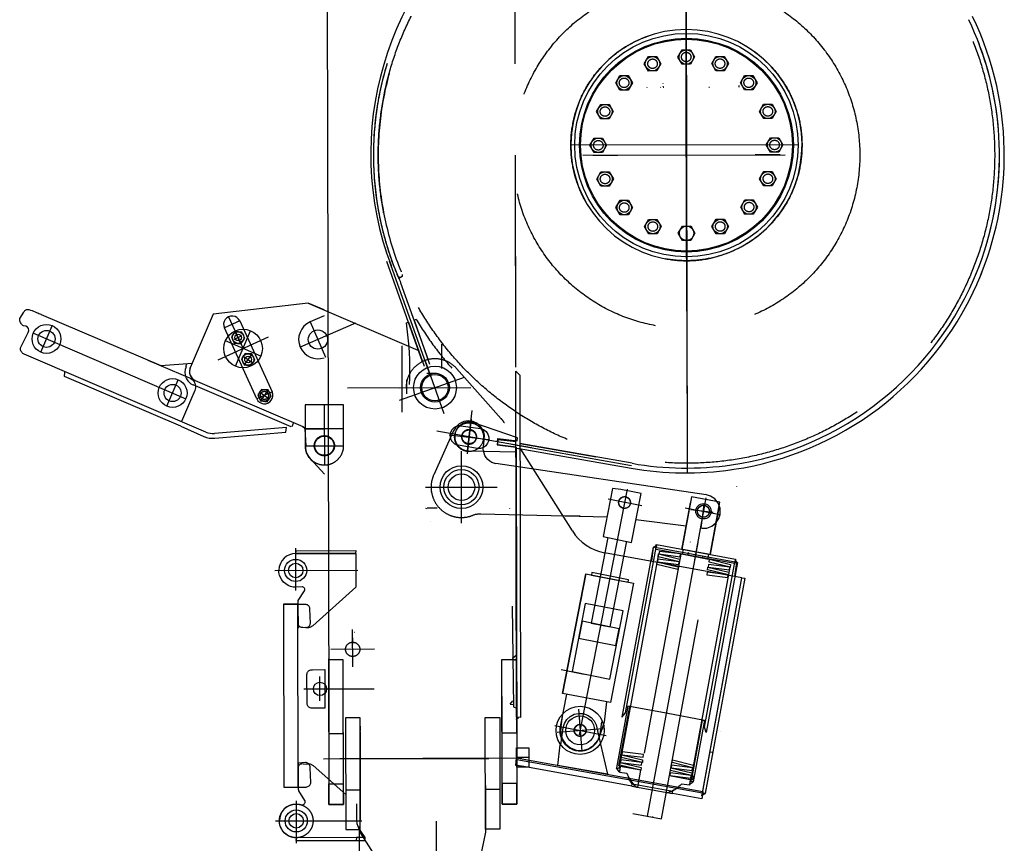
# Model space of a CAD drawing. Extents: x 14406 to 74504, y 8350 to 55392.
# Tile 5 of 25: x 28595 to 30640, y 45091 to 46801. Entities that reach past the tile are written whole.
import ezdxf

# ---------------------------------------------------------------- set-up
doc = ezdxf.new("R2010")
doc.units = 0
doc.header["$LTSCALE"] = 50
doc.linetypes.add('CENTER', pattern=[50.5, 30, -9, 2.5, -9])
doc.linetypes.add('HIDDEN', pattern=[12.6, 8.4, -4.2])
for name, color, linetype in [('11', 7, 'CONTINUOUS'), ('200', 7, 'CONTINUOUS'), ('5', 94, 'CONTINUOUS'), ('607', 7, 'CONTINUOUS'), ('611', 7, 'CONTINUOUS')]:
    doc.layers.add(name, color=color, linetype=linetype)

# ---------------------------------------------------------------- blocks, each defined once
blk = doc.blocks.new('*G105105')
at = {"layer": '11', "color": 7, "linetype": 'CONTINUOUS'}
for p, q in [((29232.2, 47775.5), (29237.1, 45351.1)), ((29931, 46668.8), (29930.9, 46667.9)), ((30089, 46660.7), (30089.4, 46664.2)), ((29194.2, 46212.6), (28997.1, 46189.2)), ((29227.4, 46198.4), (29194.2, 46212.6)), ((28595.4, 46180.4), (28604.1, 46193.7)), ((28640.2, 46189.1), (28888.4, 46082.7)), ((28997.1, 46189.2), (28949.6, 46078.2)), ((29227.5, 46186), (29198.7, 46173.5)), ((28608.1, 46164.9), (28603.3, 46165.4)), ((29052.2, 46175.5), (29119.5, 46028.1)), ((28596.8, 46119.9), (28613.3, 46151.7)), ((29087.6, 46013.5), (29020.4, 46160.9)), ((28981.7, 45944.8), (28604.8, 46106.4)), ((28888.4, 46082.7), (28953.6, 46087.6)), ((28940.8, 46079.8), (28941.7, 46087.3)), ((28953.6, 46087.6), (28948.8, 46076.4)), ((28688.1, 46059.8), (28689.3, 46069.4)), ((29627.2, 45352.9), (29625.7, 46070.9)), ((29625.7, 46070.9), (29633.7, 46062.9)), ((29633.7, 46062.9), (29635.1, 45351.9)), ((28929.9, 45956.9), (28688.1, 46059.8)), ((29158.8, 45955.5), (28955.7, 46042.6)), ((28960, 46051.9), (29183.1, 45956.3)), ((29227.8, 46001.4), (29187.8, 46001.3)), ((29187.8, 46001.3), (29188, 45916.3)), ((29163.3, 45962.7), (29160.2, 45955.6)), ((28929.9, 45956.9), (28977.8, 45935.6)), ((29149.4, 45954.2), (28999.9, 45941.9)), ((29000.8, 45931.9), (29148.2, 45944.5)), ((29148.2, 45944.5), (29149.4, 45954.2)), ((29187.3, 45949.1), (29187.2, 45948.4)), ((29189.9, 45916.1), (29187.9, 45951.3)), ((29187.9, 45951.3), (29227.9, 45951.3)), ((29866.8, 45879.8), (29634, 45920.9)), ((29626.2, 45910.7), (29627.3, 45265.1)), ((29636, 45909.5), (29626.2, 45910.7)), ((29632.8, 45910.9), (29865.1, 45869.9)), ((29743, 45739.3), (29636, 45909.5)), ((29228.1, 45857), (29198.4, 45889.5)), ((29584.1, 45879.8), (30020.4, 45814.8)), ((29826.5, 45827.6), (29806.8, 45727.6)), ((29843.3, 45825.6), (29826.5, 45827.6)), ((29868.8, 45820.4), (29843.3, 45825.6)), ((29865.6, 45715.7), (29885.5, 45817.1)), ((29885.5, 45817.1), (29868.8, 45820.4)), ((29990.1, 45810.2), (29970, 45701.1)), ((30049.1, 45799.3), (29990.1, 45810.2)), ((30029, 45690.4), (30049.1, 45799.3)), ((29759.3, 45770.2), (29723.1, 45771)), ((29978.9, 45749.3), (29874.7, 45762.1)), ((29806.8, 45727.6), (29865.6, 45715.7)), ((29168.4, 45692.3), (29169.1, 45698.2)), ((29168.4, 45692.3), (29169.1, 45698.2)), ((29168.4, 45692.3), (29169.1, 45698.2)), ((29169.1, 45698.2), (29293.4, 45698.6)), ((29169.1, 45698.2), (29293.4, 45698.6)), ((29169.1, 45698.2), (29293.4, 45698.6)), ((29293.4, 45698.6), (29292.7, 45692.7)), ((29293.4, 45698.6), (29292.7, 45692.7)), ((29293.4, 45698.6), (29292.7, 45692.7)), ((30094.9, 45641.8), (29809.6, 45694.2)), ((29911, 45706), (29907.4, 45676.3)), ((30084.1, 45674), (29911, 45706)), ((29911.9, 45705.9), (29917.4, 45709.6)), ((29916.8, 45705), (29911.9, 45705.9)), ((29917.4, 45709.6), (29916.8, 45705)), ((29917.6, 45710.9), (30081.5, 45680.7)), ((29292.7, 45692.7), (29168.4, 45692.3)), ((29292.7, 45692.7), (29168.4, 45692.3)), ((29292.7, 45692.7), (29168.4, 45692.3)), ((29169, 45692.3), (29293.4, 45692.6)), ((29293.4, 45692.6), (29293.5, 45622.6)), ((30080.5, 45644.5), (30084.1, 45674)), ((30081.2, 45679.4), (30080.6, 45674.8)), ((30080.6, 45674.8), (30085, 45674)), ((30085, 45674), (30081.2, 45679.4)), ((30012.9, 45194.9), (30094.9, 45641.8)), ((30012.9, 45195.3), (30094.9, 45641.8)), ((30100.8, 45641.1), (30018.9, 45194.2)), ((30094.9, 45641.8), (30100.8, 45641.1)), ((29182.4, 45623.4), (29168.5, 45622.3)), ((29173.4, 45594.9), (29186.6, 45614.8)), ((29293.5, 45622.6), (29203.9, 45542.5)), ((29173.2, 45587.3), (29143.2, 45587.3)), ((29143.2, 45587.3), (29143.9, 45207.3)), ((29173.2, 45587.3), (29173.4, 45589.5)), ((29173.2, 45587.3), (29188.2, 45587.4)), ((29173.3, 45537.3), (29173.2, 45587.3)), ((29173.9, 45207.4), (29173.2, 45587.3)), ((29174.4, 45547.2), (29173.2, 45587.3)), ((29196.9, 45577.6), (29198.2, 45547.4)), ((29626.7, 45548.7), (29626.6, 45588.7)), ((29190.8, 45538.3), (29183.5, 45539.2)), ((29618.8, 45474.2), (29618.6, 45472.3)), ((29618.6, 45472.3), (29626.7, 45471.3)), ((29203, 45451.1), (29228.9, 45451.4)), ((29228.9, 45451.4), (29229, 45371.4)), ((29192.1, 45382.5), (29191.8, 45441.3)), ((29229, 45371.4), (29202, 45371.3)), ((29267.2, 45362.9), (29267, 45371.5)), ((29592.1, 45352.1), (29592.5, 45120.1)), ((29635.1, 45351.9), (29627.2, 45352.9)), ((29722.4, 45359.3), (29719.2, 45333.1)), ((29719.1, 45295.1), (29723.5, 45330.6)), ((29792.2, 45336.6), (29801.4, 45296.3)), ((29800.8, 45316.8), (29804, 45343)), ((30050.6, 45322.6), (30050.6, 45322.7)), ((29627.2, 45288.7), (29652.2, 45288.8)), ((29627.3, 45248.7), (29627.2, 45288.7)), ((29652.2, 45288.8), (29652.3, 45248.8)), ((29627.3, 45265.1), (30012.9, 45195.3)), ((29189, 45258.6), (29173.8, 45257.4)), ((29173.8, 45257.4), (29173.9, 45207.4)), ((29174.2, 45205.1), (29173.8, 45247.4)), ((29183.7, 45256.1), (29190.9, 45255.2)), ((29200.1, 45217.2), (29198.8, 45247.4)), ((29204.5, 45252.3), (29272.4, 45192.1)), ((29642.4, 45250.1), (29627.3, 45252)), ((29652.3, 45248.8), (29627.3, 45248.7)), ((29866.7, 45209.5), (29642.4, 45250.1)), ((29143.9, 45207.3), (29173.9, 45207.4)), ((29173.9, 45207.4), (29188.9, 45207.4)), ((29866.7, 45209.5), (29950.5, 45194.4)), ((29867.7, 45214.3), (29951.4, 45199.3)), ((29187.4, 45179.9), (29175.3, 45200)), ((30011.6, 45183.3), (29950.5, 45194.4)), ((30013.5, 45198.2), (30011.6, 45183.3)), ((30011.8, 45189.1), (30012.9, 45195.3)), ((30018.9, 45194.5), (30011.8, 45189.1)), ((30012.9, 45195.3), (30018.9, 45194.5)), ((30018.9, 45194.2), (30012.9, 45194.9)), ((29169.4, 45172.3), (29182.9, 45170.7)), ((29294.4, 45172.6), (29294.5, 45137.6)), ((29169.1, 45102.3), (29168.4, 45096.4)), ((29169.6, 45102.3), (29168.8, 45096.4)), ((29169.6, 45102.3), (29168.8, 45096.4)), ((29169.6, 45102.3), (29168.8, 45096.4)), ((29312.4, 45102.5), (29169.1, 45102.3)), ((29295.3, 45102.5), (29169.6, 45102.3)), ((29295.3, 45102.5), (29169.6, 45102.3)), ((29295.3, 45102.5), (29169.6, 45102.3)), ((29294.6, 45102.6), (29170.2, 45102.3)), ((29311.7, 45102.6), (29294.6, 45102.6)), ((29294.6, 45096.6), (29295.3, 45102.5)), ((29294.6, 45096.6), (29295.3, 45102.5)), ((29294.6, 45096.6), (29295.3, 45102.5)), ((29399.5, 44961.6), (29302.5, 45113.6)), ((29303.2, 45115.8), (29311.7, 45102.6)), ((29311.7, 45096.6), (29312.4, 45102.5)), ((29562.5, 45114.1), (29537, 44991.2)), ((29592.5, 45120.1), (29562.5, 45120.1)), ((29168.4, 45096.4), (29311.7, 45096.6)), ((29168.8, 45096.4), (29294.6, 45096.6)), ((29168.8, 45096.4), (29294.6, 45096.6)), ((29168.8, 45096.4), (29294.6, 45096.6))]:
    blk.add_line(p, q, dxfattribs=at)
at = {"layer": '11', "color": 7, "linetype": 'CENTER'}
for p, q in [((29978.5, 47179.9), (29981.1, 45859.9)), ((29978.6, 47159.9), (29981, 45879.9)), ((29980.4, 46195.9), (29979.1, 46885.2)), ((29979.3, 46782.7), (29980.2, 46305.2)), ((29979.4, 46704.2), (29979.5, 46665.3)), ((29979.5, 46698.1), (29979.5, 46652.3)), ((30212.8, 46541), (29739.6, 46540.1)), ((29785.3, 46519.5), (29837.3, 46519.6)), ((30174.3, 46520.3), (30122.3, 46520.2)), ((29362.7, 46300.4), (29448.1, 46060.1)), ((29029.1, 46184.1), (29059.2, 46118.2)), ((28639.2, 46110.6), (28662.5, 46165)), ((29052.3, 46175.5), (29020.4, 46160.9)), ((29292.6, 46170.6), (29177.9, 46120.9)), ((29198.7, 46173.4), (29230.5, 46100)), ((28623.7, 46149.9), (28940.5, 46014)), ((29041, 46137.4), (29056.5, 46144.4)), ((29043.4, 46081.4), (29074.9, 46154.9)), ((29052.7, 46132.3), (29044.9, 46149.5)), ((29111.5, 46142), (29006.8, 46094.3)), ((29095.9, 46102.4), (29022.4, 46133.9)), ((29388.6, 46123.8), (29388.8, 45985.7)), ((29476.9, 45982.7), (29437.3, 46094)), ((28901.2, 45998.5), (28924.7, 46053.2)), ((29518, 46058.3), (29383.5, 46010.5)), ((29399.2, 46024.3), (29399.2, 46053.3)), ((29119.5, 46028.1), (29087.6, 46013.5)), ((29276.3, 46036.5), (29500.8, 46037)), ((29383.2, 46036.8), (29532.1, 46037)), ((29227.8, 46001.4), (29228.1, 45876.4)), ((29524.9, 45905.6), (29535.2, 45989.3)), ((29533, 45971.4), (29524.2, 45899.3)), ((29461.6, 45947.2), (29657.9, 45912.5)), ((29487.2, 45939.1), (29569.6, 45929)), ((29866, 45874.9), (29616.6, 45918.9)), ((29188, 45916.3), (29268, 45916.4)), ((29512.7, 45755.8), (29512.4, 45904.7)), ((29438.1, 45830.1), (29587, 45830.4)), ((29856.7, 45826), (29757.3, 45316.1)), ((29887.3, 45791.3), (29817, 45805.5)), ((30020.2, 45807.9), (29996.4, 45679.1)), ((29976.9, 45787.1), (30049.5, 45773.8)), ((30035.6, 45777.4), (29988.9, 45783.1)), ((30010.4, 45746.1), (30016.4, 45794.3)), ((29448.2, 45758.1), (29448.2, 45758.6)), ((30003.2, 45715.5), (29898.3, 45147.3)), ((29168.6, 45615.7), (29168.4, 45703.3)), ((29841.6, 45253), (29922.8, 45691.5)), ((29125.3, 45657.2), (29297.4, 45657.6)), ((30070, 45664.3), (29988.8, 45224)), ((29286.9, 45457), (29286.7, 45535)), ((29286.8, 45504.4), (29286.7, 45531.7)), ((29332.3, 45493.6), (29241.3, 45493.5)), ((29719.6, 45451.6), (29767.6, 45441.9)), ((29218.9, 45386.9), (29218.8, 45437.3)), ((29185.1, 45411.3), (29331.5, 45411.6)), ((29755.6, 45369.3), (29762.7, 45281.1)), ((29706.5, 45335.5), (29812.8, 45314.8)), ((29711.4, 45321.4), (29807.1, 45329.1)), ((29226.2, 45266.4), (29432.2, 45266.8)), ((29260.2, 45266.5), (29323.1, 45266.6)), ((29297.6, 45266.6), (29569.3, 45267.1)), ((29638.3, 45267.2), (29432.2, 45266.8)), ((29604.2, 45267.2), (29541.3, 45267)), ((29652.2, 45268.8), (29627.2, 45268.7)), ((29169.4, 45178.9), (29169.6, 45091.3)), ((29126.3, 45137.2), (29298.4, 45137.6)), ((29127.1, 45137.2), (29305.5, 45137.6))]:
    blk.add_line(p, q, dxfattribs=at)
at = {"layer": '11', "color": 7, "linetype": 'HIDDEN'}
for p, q in [((29625.6, 46099.8), (29623.9, 46979.8)), ((29625.7, 46079.2), (29623.9, 46959.2)), ((29980.2, 46304.9), (29979.4, 46734.9)), ((29979.8, 46540.5), (29980.5, 46173.8)), ((29764.8, 46519.5), (30194.8, 46520.3)), ((29432, 46090.5), (29358, 46298.8)), ((29980.2, 46300.5), (29980.5, 46173.8)), ((29382.5, 46263.5), (29383.1, 46268)), ((29389.2, 46267.8), (29382.5, 46263.5)), ((29389.7, 46272.1), (29389.2, 46267.8)), ((29386.3, 46254.8), (29443.3, 46094.6)), ((29194.2, 46212.6), (29422.2, 46114.9)), ((28608.1, 46164.9), (28603.3, 46165.4)), ((29398.2, 46171.5), (29402.9, 46173.1)), ((29402.9, 46173.1), (29435.3, 46081.7)), ((29418.8, 46178.7), (29414.1, 46177.1)), ((29414.1, 46177.1), (29446.6, 46085.7)), ((29471.7, 46076.9), (29471.6, 46126.9)), ((28861.7, 46094.2), (28929.7, 46065)), ((29432.1, 46090.1), (29432, 46090.5)), ((28929.7, 46065), (28948.1, 46057.1)), ((29440.7, 46066.8), (29460.7, 46066.9)), ((29595.4, 45972.4), (29502.5, 46076.8)), ((29625.7, 46070.9), (29633.7, 46062.9)), ((28958.7, 46031), (28949.7, 46010.1)), ((28949.7, 46010.1), (28931, 45966.5)), ((29267.8, 46001.5), (29187.8, 46001.3)), ((29187.8, 46001.3), (29188, 45916.3)), ((29268, 45916.4), (29267.8, 46001.5)), ((29629.3, 45932.8), (29538.2, 45963.8)), ((29267.9, 45951.5), (29187.6, 45951.3)), ((29187.9, 45951.3), (29188, 45916.4)), ((29188, 45948.3), (29188, 45949)), ((29495.5, 45946), (29455.1, 45856.1)), ((29511.4, 45957.3), (29552.1, 45952.3)), ((29558.2, 45914.3), (29559.9, 45928.5)), ((29587.7, 45924.9), (29586.9, 45918.5)), ((29586.9, 45918.5), (29626.2, 45913.6)), ((29588.4, 45928.9), (29587.2, 45918.9)), ((29587.2, 45918.9), (29626.3, 45914.1)), ((29587.7, 45924.9), (29588.5, 45931.4)), ((29626, 45924.3), (29588.4, 45928.9)), ((29588.5, 45931.4), (29628.5, 45926.4)), ((29628.5, 45926.4), (29629.3, 45932.8)), ((29634, 45920.9), (29792.3, 45893)), ((29545.9, 45910.7), (29505.5, 45917.7)), ((29625, 45903.1), (29527.9, 45905.3)), ((29626.2, 45913.6), (29625, 45903.1)), ((29626, 45877.2), (29626.2, 45787.2)), ((29449.5, 45829.2), (29449.6, 45830)), ((29450.2, 45820.1), (29450.3, 45820.9)), ((30084, 45831.9), (30083.9, 45830.9)), ((29970, 45701.1), (29987.9, 45797.9)), ((29439.2, 45786.9), (29439, 45784.8)), ((29461.2, 45786.9), (29441.2, 45786.9)), ((29462.3, 45786.7), (29453.2, 45786.9)), ((30046.9, 45787.1), (30029, 45690.2)), ((29553.2, 45774.6), (29815.1, 45768.9)), ((29816.8, 45725.9), (29782.1, 45547.9)), ((29821.3, 45540.3), (29855.9, 45718)), ((29987.7, 45716.5), (29987.6, 45716.4)), ((29911, 45705.7), (29845.9, 45353)), ((29853.2, 45361.8), (29916.6, 45705)), ((29916.6, 45705), (29911, 45705.7)), ((29912, 45705.9), (29917.4, 45709.6)), ((29916.9, 45705), (29912, 45705.9)), ((29915.9, 45701.1), (29917.1, 45711)), ((30080.3, 45671.6), (29915.9, 45701.1)), ((29917.4, 45709.6), (29916.9, 45705)), ((29923.5, 45696.9), (29922.8, 45691.5)), ((29967.4, 45691.6), (29923.5, 45696.9)), ((30029, 45690.2), (29970, 45701.1)), ((29972.5, 45700.6), (29971.5, 45692.7)), ((30026.1, 45690.7), (29972.5, 45700.6)), ((29968.2, 45691.1), (29868.8, 45152.8)), ((29918.5, 45669.7), (29919.2, 45675.5)), ((29919.2, 45675.5), (29962.8, 45664.9)), ((29920.5, 45680.8), (29919.9, 45675.4)), ((29919.9, 45675.4), (29963.7, 45669.8)), ((29964.4, 45675.4), (29920.5, 45680.8)), ((29921.4, 45685.8), (29922.1, 45691.6)), ((29965.1, 45675.3), (29921.4, 45685.8)), ((29922.1, 45691.6), (29965.8, 45681)), ((29922.8, 45691.5), (29966.7, 45685.9)), ((29927.8, 45141.9), (30027.2, 45680.5)), ((29963.7, 45669.8), (29964.4, 45675.4)), ((29965.8, 45681), (29965.1, 45675.3)), ((29966.7, 45685.9), (29967.4, 45691.6)), ((29973.1, 45690.5), (29968.2, 45691.1)), ((30022.3, 45681.1), (29973.1, 45690.5)), ((30022.3, 45681.4), (29973.1, 45690.5)), ((29982.8, 45692.9), (29982.4, 45689.8)), ((30013.6, 45684), (30013.9, 45687)), ((30017, 45331.6), (30080.4, 45674.8)), ((30085.9, 45674.1), (30020.7, 45320.7)), ((30027.2, 45680.5), (30022.3, 45681.1)), ((30025.1, 45682.8), (30026.1, 45690.7)), ((30026.7, 45674.8), (30027.4, 45680.5)), ((30070.3, 45664.3), (30026.7, 45674.8)), ((30027.4, 45680.5), (30071, 45670)), ((30081.5, 45680.7), (30080.3, 45671.6)), ((30080.4, 45674.8), (30085.9, 45674.1)), ((29783.3, 45653.2), (29782.6, 45647.7)), ((29859.4, 45637.8), (29783.3, 45653.2)), ((29962.1, 45659.2), (29918.5, 45669.7)), ((29962.8, 45664.9), (29962.1, 45659.2)), ((30022.8, 45653.8), (30022.1, 45648.2)), ((30066.6, 45648.2), (30022.8, 45653.8)), ((30023.7, 45658.7), (30024.4, 45664.4)), ((30067.4, 45648.1), (30023.7, 45658.7)), ((30024.4, 45664.4), (30068.1, 45653.9)), ((30025.8, 45669.9), (30025.1, 45664.3)), ((30025.1, 45664.3), (30069, 45658.9)), ((30069.6, 45664.4), (30025.8, 45669.9)), ((30068.1, 45653.9), (30067.4, 45648.1)), ((30069, 45658.9), (30069.6, 45664.4)), ((30071, 45670), (30070.3, 45664.3)), ((29722.6, 45402.1), (29770.9, 45650)), ((29770.9, 45650), (29722.6, 45402.1)), ((29770.9, 45650), (29870.1, 45630.6)), ((29782.6, 45647.7), (29858.8, 45632.8)), ((29858.8, 45632.8), (29859.4, 45637.8)), ((30012.9, 45195.3), (30094.9, 45641.8)), ((30022.1, 45648.2), (30066, 45642.8)), ((30066, 45642.8), (30066.6, 45648.2)), ((29870.1, 45630.6), (29821.9, 45382.8)), ((29762.3, 45606.5), (29756.5, 45576.3)), ((29618.2, 45582.9), (29621, 45374.2)), ((29627, 45371.5), (29626.6, 45582.5)), ((29769.8, 45589), (29742.2, 45447.2)), ((29848.3, 45573.7), (29769.8, 45589)), ((29820.7, 45431.9), (29848.3, 45573.7)), ((29763.5, 45552.1), (29756.5, 45516.4)), ((29839.9, 45536.2), (29763.5, 45552.1)), ((29782.1, 45547.9), (29821.3, 45540.3)), ((29833.1, 45501.3), (29839.9, 45536.2)), ((29755.7, 45516.6), (29833.1, 45501.3)), ((29266.8, 45471.5), (29236.8, 45471.5)), ((29236.8, 45471.5), (29237.1, 45319)), ((29266.8, 45471.5), (29236.8, 45471.5)), ((29236.8, 45471.5), (29237.4, 45171.5)), ((29267.1, 45319), (29266.8, 45471.5)), ((29267.4, 45171.5), (29266.8, 45471.5)), ((29283.7, 45469.3), (29283.7, 45469.2)), ((29597.1, 45319.7), (29596.8, 45472.2)), ((29596.8, 45472.2), (29626.8, 45472.2)), ((29597.4, 45172.2), (29596.8, 45472.2)), ((29596.8, 45472.2), (29626.8, 45472.2)), ((29626.5, 45481), (29618.8, 45474.2)), ((29626.8, 45472.2), (29627.1, 45319.7)), ((29626.8, 45472.2), (29627.4, 45172.2)), ((29742.2, 45447.2), (29820.7, 45431.9)), ((29614, 45379.8), (29619, 45386.6)), ((29730.5, 45400.6), (29717.4, 45333.4)), ((29821.9, 45382.8), (29722.6, 45402.1)), ((29614, 45379.8), (29620.9, 45379)), ((29621, 45374.2), (29627, 45371.5)), ((29813.9, 45384.3), (29808.8, 45342.5)), ((29858, 45375.2), (29834.5, 45247.6)), ((29839.2, 45251.7), (29862, 45374.7)), ((29862, 45374.7), (29858, 45375.2)), ((29937.5, 45360.8), (29858.1, 45375.4)), ((29302.1, 45351.5), (29272.1, 45351.4)), ((29272.1, 45351.4), (29272.5, 45119.5)), ((29302.5, 45119.6), (29302.1, 45351.5)), ((29562.1, 45352), (29592.1, 45352.1)), ((29562.5, 45120.1), (29562.1, 45352)), ((29845.9, 45353), (29853.2, 45361.8)), ((30017.4, 45346), (29937.5, 45360.8)), ((29990.7, 45223.8), (30013.4, 45346.7)), ((30017.4, 45346.3), (29993.8, 45218.2)), ((30013.4, 45346.7), (30017.4, 45346.3)), ((29302.3, 45334.2), (29302.1, 45324.3)), ((29808.8, 45342.5), (29800.9, 45317.1)), ((30020.7, 45320.7), (30017, 45331.6)), ((29237.1, 45319), (29267.1, 45319)), ((29302, 45322.5), (29302.5, 45139.7)), ((29627.1, 45319.7), (29597.1, 45319.7)), ((29712.6, 45252.6), (29717.9, 45295.2)), ((29801.4, 45296.3), (29815.6, 45234)), ((29625.3, 45252.2), (29627.2, 45267.8)), ((29627.2, 45268.1), (30013.5, 45198.2)), ((29627.3, 45265.1), (30012.9, 45195.3)), ((29843.6, 45263.9), (29842.9, 45258.5)), ((29887.5, 45258.5), (29843.6, 45263.9)), ((29844.5, 45269), (29845.2, 45274.7)), ((29888.2, 45258.5), (29844.5, 45269)), ((29845.2, 45274.7), (29888.8, 45264.1)), ((29846.6, 45280.4), (29845.9, 45274.6)), ((29845.9, 45274.6), (29889.8, 45269.3)), ((29890.5, 45275), (29846.6, 45280.4)), ((29888.8, 45264.1), (29888.2, 45258.5)), ((29889.8, 45269.3), (29890.5, 45275)), ((29949.8, 45258.3), (29950.5, 45263.9)), ((29950.5, 45263.9), (29994.1, 45253.1)), ((30034.5, 45279.1), (30028.5, 45279.8)), ((29642.4, 45250.1), (29625.3, 45252.2)), ((29815.6, 45234), (29712.6, 45252.6)), ((29834.5, 45247.6), (29838.4, 45246.8)), ((29840.1, 45239.4), (29834.5, 45247.6)), ((29834.5, 45247.6), (29841.4, 45246.7)), ((29838.4, 45246.8), (29841.9, 45250.3)), ((29838.4, 45246.8), (29838.4, 45246.8)), ((29841.4, 45246.7), (29840.5, 45239.4)), ((29842.1, 45250.3), (29840.6, 45238.4)), ((29841.5, 45252.8), (29842.2, 45258.6)), ((29885.2, 45242.3), (29841.5, 45252.8)), ((29885.4, 45242.3), (29842.1, 45250.3)), ((29842.2, 45258.6), (29885.9, 45248)), ((29842.9, 45258.5), (29886.8, 45252.9)), ((29885.9, 45248), (29885.2, 45242.3)), ((29886.8, 45252.9), (29887.5, 45258.5)), ((29946.8, 45241.8), (29947.5, 45247.5)), ((29947.5, 45247.5), (29991.1, 45237)), ((29948.8, 45253), (29948.2, 45247.4)), ((29948.2, 45247.4), (29992, 45242)), ((29992.7, 45247.5), (29948.8, 45253)), ((29993.4, 45247.4), (29949.8, 45258.3)), ((29992, 45242), (29992.7, 45247.5)), ((29994.1, 45253.1), (29993.4, 45247.4)), ((29840.6, 45238.4), (29856.1, 45236.5)), ((29859.6, 45226.1), (29854.9, 45226.6)), ((29867.3, 45214.4), (29859.6, 45226.1)), ((29878.9, 45207.1), (29885.4, 45242.3)), ((29937.8, 45195.8), (29944.3, 45231.4)), ((29944.3, 45231.4), (29987.6, 45223.4)), ((29945.9, 45236.9), (29945.2, 45231.3)), ((29945.2, 45231.3), (29989.1, 45225.9)), ((29989.7, 45231.3), (29945.9, 45236.9)), ((29990.4, 45231.3), (29946.8, 45241.8)), ((29987.6, 45223.4), (29986.2, 45211.5)), ((29989.1, 45225.9), (29989.7, 45231.3)), ((29989.9, 45218.9), (29990.4, 45223)), ((29991.1, 45237), (29990.4, 45231.3)), ((29990.4, 45223), (29994.6, 45222.5)), ((29995.4, 45229.5), (29991.9, 45230)), ((29994.6, 45222.5), (29995.4, 45229.5)), ((29237.4, 45171.5), (29237.3, 45214)), ((29237.3, 45214), (29267.3, 45214)), ((29267.3, 45214), (29267.4, 45171.5)), ((29302.5, 45113.6), (29302.3, 45210)), ((29302.5, 45201.2), (29302.3, 45208.9)), ((29562.3, 45210.5), (29562.5, 45114.1)), ((29592.4, 45202.6), (29562.4, 45202.5)), ((29597.3, 45214.7), (29597.4, 45172.2)), ((29627.3, 45214.7), (29597.3, 45214.7)), ((29627.4, 45172.2), (29627.3, 45214.7)), ((29866.7, 45209.5), (29867.3, 45214.4)), ((29867.7, 45214.3), (29951.4, 45199.3)), ((29875.9, 45207.4), (29878.9, 45207.1)), ((29951.1, 45199.4), (29963, 45207.4)), ((29963, 45207.4), (29973.5, 45206.1)), ((29986.2, 45211.5), (29969.2, 45213.6)), ((29985.6, 45212.6), (29993.8, 45218.2)), ((29986.9, 45219), (29986.1, 45212.5)), ((29993.8, 45218.2), (29986.9, 45219)), ((29993.8, 45218.2), (29989.9, 45218.9)), ((30019.2, 45204.5), (30019.2, 45204.4)), ((29272.4, 45201.9), (29302.4, 45202)), ((29940.8, 45195.4), (29937.8, 45195.8)), ((29950.5, 45194.4), (29951.1, 45199.4)), ((29237.4, 45171.5), (29267.4, 45171.5)), ((29267.4, 45171.5), (29237.4, 45171.5)), ((29627.4, 45172.2), (29597.4, 45172.2)), ((29597.4, 45172.2), (29627.4, 45172.2)), ((29868.8, 45152.8), (29927.8, 45141.9)), ((29910.1, 45145.1), (29910.3, 45146.2)), ((29272.5, 45119.5), (29302.5, 45119.6))]:
    blk.add_line(p, q, dxfattribs=at)
for points in [[(29897.3, 46660.6), (29897.6, 46660.4)], [(29926.1, 46660.7), (29926.4, 46660.4)], [(29931.5, 46662.5), (29931.2, 46663.2)], [(29932.9, 46660.4), (29931.2, 46660.4)], [(30026.2, 46660.6), (30027.8, 46660.6)], [(28603.3, 46165.4), (28602, 46166.3), (28600.7, 46167.4), (28599.4, 46168.8), (28598.3, 46170.3), (28597.2, 46172), (28596.4, 46173.8), (28595.8, 46175.6), (28595.5, 46177.3), (28595.4, 46178.9), (28595.4, 46180.4)], [(29404.7, 46043.4), (29405.2, 46056.6), (29405.5, 46069.8), (29405.5, 46082.8), (29405.2, 46095.8), (29404.7, 46108.7), (29403.9, 46121.5), (29402.9, 46134.1), (29401.6, 46146.7), (29400, 46159.1), (29398.2, 46171.5)], [(28604.8, 46106.4), (28603.5, 46107.1), (28602.1, 46108), (28600.8, 46109.1), (28599.7, 46110.5), (28598.6, 46112), (28597.8, 46113.6), (28597.2, 46115.3), (28596.8, 46117), (28596.7, 46118.5), (28596.8, 46119.9)], [(28948.1, 46057.1), (28950.7, 46055.8), (28953.2, 46054), (28955.5, 46051.8), (28957.4, 46049.2), (28958.9, 46046.2), (28959.8, 46043.1), (28960.3, 46039.9), (28960.2, 46036.7), (28959.6, 46033.7), (28958.7, 46031)], [(29559.9, 45928.5), (29560.5, 45938), (29558.2, 45947.4), (29553.2, 45955.7), (29546, 45962.3), (29537.1, 45966.5), (29527.2, 45967.9), (29517.3, 45966.3), (29508.2, 45961.9), (29500.7, 45954.9), (29495.5, 45946)], [(29188, 45949), (29188, 45949.9), (29187.8, 45950.7), (29187.5, 45951.5), (29187.1, 45952.3), (29186.6, 45953), (29186, 45953.6), (29185.3, 45954.1), (29184.6, 45954.5), (29183.7, 45954.7), (29182.9, 45954.9)], [(29552.1, 45952.3), (29558.5, 45949.9), (29563.7, 45945.8), (29567.5, 45940.3), (29569.3, 45934), (29569.2, 45927.4), (29567, 45921.3), (29563.2, 45916.2), (29558.1, 45912.6), (29552.1, 45910.7), (29545.9, 45910.7)], [(29584, 45878.9), (29579.8, 45880), (29575.5, 45881.8), (29571.4, 45884.4), (29567.5, 45887.7), (29564.2, 45891.6), (29561.5, 45895.9), (29559.6, 45900.6), (29558.4, 45905.3), (29558, 45909.9), (29558.2, 45914.3)], [(30010.9, 45744.9), (30022, 45745.4), (30032.4, 45749.2), (30041, 45756.1), (30047.1, 45765.3), (30050.1, 45775.9), (30049.6, 45786.9), (30045.8, 45797.2), (30039, 45805.8), (30029.9, 45811.9), (30019.4, 45814.8)], [(29537.6, 45772.5), (29539.1, 45773), (29540.6, 45773.5), (29542.1, 45774), (29543.7, 45774.3), (29545.3, 45774.5), (29546.9, 45774.7), (29548.4, 45774.8), (29550, 45774.8), (29551.6, 45774.7), (29553.2, 45774.6)], [(29984.8, 45693.6), (29982.8, 45692.9)], [(29982.4, 45689.8), (29982, 45688.9)], [(30014.9, 45682.8), (30013.6, 45684)], [(30013.9, 45687), (30014.4, 45688)], [(29291.1, 45528.6), (29290.7, 45528.6)], [(29841.9, 45250.3), (29839.2, 45251.7)], [(29856.1, 45236.5), (29857.4, 45233.1), (29858.8, 45229.9), (29860.4, 45226.7), (29862.1, 45223.6), (29864, 45220.7), (29866.1, 45217.8), (29868.3, 45215), (29870.7, 45212.3), (29873.2, 45209.8), (29875.9, 45207.4)], [(29991.9, 45230), (29990.7, 45223.8)], [(29969.2, 45213.6), (29966.8, 45211.1), (29964.3, 45208.8), (29961.7, 45206.6), (29959, 45204.6), (29956.1, 45202.7), (29953.2, 45200.9), (29950.2, 45199.3), (29947.1, 45197.9), (29944, 45196.6), (29940.8, 45195.4)]]:
    blk.add_lwpolyline(points, dxfattribs=at)
at = {"layer": '11', "color": 7, "linetype": 'CONTINUOUS'}
for points in [[(28604.1, 46193.7), (28604.7, 46194.9), (28605.5, 46195.9), (28606.3, 46196.9), (28607.3, 46197.7), (28608.4, 46198.3), (28609.5, 46198.9), (28610.7, 46199.2), (28612, 46199.5), (28613.2, 46199.5), (28614.5, 46199.4)], [(28614.5, 46199.4), (28617.7, 46198.1), (28621, 46196.8), (28624.3, 46195.6), (28627.4, 46194.3), (28630.4, 46193.2), (28633, 46192.1), (28635.4, 46191.1), (28637.4, 46190.3), (28639, 46189.7), (28640.2, 46189.1)], [(28603.3, 46165.4), (28602, 46166.3), (28600.7, 46167.4), (28599.4, 46168.8), (28598.3, 46170.3), (28597.2, 46172), (28596.4, 46173.8), (28595.8, 46175.6), (28595.5, 46177.3), (28595.4, 46178.9), (28595.4, 46180.4)], [(28604.8, 46106.4), (28603.5, 46107.1), (28602.1, 46108), (28600.8, 46109.1), (28599.7, 46110.5), (28598.6, 46112), (28597.8, 46113.6), (28597.2, 46115.3), (28596.8, 46117), (28596.7, 46118.5), (28596.8, 46119.9)], [(29183.1, 45956.3), (29183.9, 45955.9), (29184.6, 45955.4), (29185.3, 45954.8), (29185.9, 45954.2), (29186.4, 45953.4), (29186.8, 45952.6), (29187.1, 45951.7), (29187.3, 45950.9), (29187.4, 45950), (29187.3, 45949.1)], [(29198.4, 45889.5), (29196.6, 45891.7), (29194.9, 45894.1), (29193.4, 45896.6), (29192.2, 45899.2), (29191.2, 45901.9), (29190.4, 45904.7), (29189.9, 45907.5), (29189.6, 45910.4), (29189.6, 45913.2), (29189.9, 45916.1)], [(29228.1, 45876.4), (29228.1, 45876.3)], [(29168.2, 45622.3), (29163.1, 45622.8), (29157.8, 45624.1), (29152.6, 45626.2), (29147.7, 45629.2), (29143.3, 45633.1), (29139.6, 45637.6), (29136.8, 45642.6), (29134.8, 45647.8), (29133.7, 45653.1), (29133.5, 45658.2)], [(29168.5, 45622.3), (29168.2, 45622.3)], [(29186.6, 45614.8), (29187, 45615.6), (29187.2, 45616.6), (29187.3, 45617.8), (29187.1, 45619), (29186.6, 45620.2), (29186, 45621.3), (29185.1, 45622.2), (29184.2, 45622.8), (29183.3, 45623.2), (29182.4, 45623.4)], [(29173.4, 45589.5), (29173.4, 45590.1), (29173.3, 45590.6), (29173.3, 45591.2), (29173.3, 45591.7), (29173.3, 45592.3), (29173.3, 45592.8), (29173.3, 45593.3), (29173.3, 45593.9), (29173.4, 45594.4), (29173.4, 45594.9)], [(29188.2, 45587.4), (29189.6, 45587.3), (29191, 45586.9), (29192.4, 45586.4), (29193.7, 45585.5), (29194.9, 45584.5), (29195.8, 45583.3), (29196.4, 45581.9), (29196.9, 45580.4), (29197, 45579), (29196.9, 45577.6)], [(29183.5, 45539.2), (29182, 45539), (29180.5, 45539.1), (29179.1, 45539.4), (29177.8, 45539.9), (29176.6, 45540.8), (29175.6, 45541.8), (29175, 45543), (29174.5, 45544.4), (29174.4, 45545.8), (29174.4, 45547.2)], [(29198.2, 45547.4), (29198.1, 45545.9), (29197.8, 45544.5), (29197.2, 45543.1), (29196.4, 45541.8), (29195.4, 45540.7), (29194.1, 45539.8), (29192.7, 45539.1), (29191.3, 45538.7), (29189.8, 45538.5), (29188.4, 45538.6)], [(29203.9, 45542.5), (29202.8, 45541.6), (29201.6, 45540.7), (29200.4, 45540), (29199.1, 45539.4), (29197.8, 45538.9), (29196.4, 45538.6), (29195, 45538.3), (29193.6, 45538.2), (29192.2, 45538.2), (29190.8, 45538.3)], [(29191.8, 45441.3), (29192, 45443), (29192.4, 45444.6), (29193.1, 45446.1), (29194.1, 45447.5), (29195.2, 45448.7), (29196.6, 45449.7), (29198.1, 45450.5), (29199.7, 45451), (29201.3, 45451.2), (29203, 45451.1)], [(29202, 45371.3), (29200.3, 45371.4), (29198.6, 45371.9), (29197.1, 45372.6), (29195.7, 45373.5), (29194.5, 45374.7), (29193.5, 45376.1), (29192.7, 45377.6), (29192.2, 45379.2), (29192, 45380.8), (29192.1, 45382.5)], [(29723.5, 45330.6), (29726.3, 45339.8), (29731.3, 45347.8), (29738.3, 45354.2), (29746.7, 45358.6), (29755.9, 45360.6), (29765.3, 45360.1), (29774.2, 45357.1), (29782, 45352), (29788.1, 45345), (29792.2, 45336.6)], [(29719.2, 45333.1), (29718.6, 45320.4), (29721.9, 45308), (29728.8, 45297.2), (29738.9, 45289.1), (29751, 45284.4), (29764, 45283.7), (29776.6, 45287.1), (29787.7, 45294.2), (29796, 45304.4), (29800.8, 45316.8)], [(29173.8, 45247.4), (29173.9, 45248.8), (29174.3, 45250.2), (29174.8, 45251.6), (29175.7, 45252.9), (29176.7, 45254.1), (29177.9, 45255), (29179.3, 45255.6), (29180.8, 45256.1), (29182.2, 45256.2), (29183.7, 45256.1)], [(29198.8, 45247.4), (29198.7, 45248.9), (29198.4, 45250.4), (29197.8, 45251.9), (29197, 45253.4), (29195.9, 45254.8), (29194.7, 45256), (29193.3, 45257), (29191.9, 45257.8), (29190.4, 45258.3), (29189, 45258.6)], [(29190.9, 45255.2), (29192.4, 45255.6), (29193.9, 45255.8), (29195.4, 45255.8), (29196.8, 45255.8), (29198.2, 45255.5), (29199.6, 45255.2), (29201, 45254.7), (29202.2, 45254), (29203.4, 45253.2), (29204.5, 45252.3)], [(29175.3, 45200), (29175.1, 45200.4), (29174.9, 45200.9), (29174.7, 45201.4), (29174.5, 45201.9), (29174.4, 45202.4), (29174.3, 45203), (29174.2, 45203.5), (29174.2, 45204), (29174.2, 45204.5), (29174.2, 45205.1)], [(29188.9, 45207.4), (29190.4, 45207.5), (29191.9, 45207.8), (29193.4, 45208.4), (29194.9, 45209.2), (29196.3, 45210.3), (29197.6, 45211.5), (29198.6, 45212.9), (29199.3, 45214.3), (29199.8, 45215.8), (29200.1, 45217.2)], [(29182.9, 45170.7), (29183.9, 45170.9), (29184.9, 45171.4), (29185.8, 45172.2), (29186.7, 45173.2), (29187.4, 45174.3), (29187.9, 45175.6), (29188.1, 45176.9), (29188.1, 45178.1), (29187.8, 45179.1), (29187.4, 45179.9)], [(29169.9, 45102.3), (29164.7, 45102.7), (29159.4, 45103.9), (29154.2, 45105.9), (29149.2, 45108.9), (29144.8, 45112.6), (29141, 45117.1), (29138.1, 45122), (29136, 45127.2), (29134.8, 45132.5), (29134.5, 45137.6)], [(29170.2, 45102.3), (29169.9, 45102.3)]]:
    blk.add_lwpolyline(points, dxfattribs=at)
at = {"layer": '11', "color": 7, "linetype": 'HIDDEN'}
for centre, radius in [((29979.8, 46519.9), 640), ((29979.8, 46519.9), 360), ((29979.8, 46540.5), 240), ((29909.4, 46709.5), 9.9), ((29979.4, 46723.5), 9.89), ((30049.5, 46709.7), 9.89), ((29850.3, 46669.9), 9.9), ((30109.1, 46670), 9.89), ((29810.6, 46610.2), 9.89), ((30148.8, 46610.6), 9.89), ((29796.8, 46540.2), 9.9), ((30162.8, 46540.9), 9.89), ((29810.8, 46470.2), 9.89), ((30148.9, 46470.7), 9.89), ((29850.6, 46410.9), 9.89), ((30109.9, 46411.9), 9.89), ((29910, 46371.4), 9.89), ((30049.9, 46371.5), 9.89), ((29103.5, 46020.8), 8.51), ((29528.4, 45934.1), 30), ((29528.4, 45934.1), 15), ((29528.6, 45935.3), 15), ((29228, 45916.3), 21), ((29851.2, 45798.4), 12.2), ((30015.1, 45780.2), 12.5), ((29286.8, 45493.5), 14.8), ((29759.1, 45325.2), 12.5)]:
    blk.add_circle(centre, radius, dxfattribs=at)
at = {"layer": '11', "color": 7, "linetype": 'CONTINUOUS'}
for centre, radius in [((29979.8, 46540.5), 232), ((29979.8, 46540.5), 222), ((29979.8, 46540.5), 220), ((28651, 46138.1), 30), ((28651, 46138.1), 17.7), ((29059.2, 46118.2), 40), ((29059.2, 46118.2), 40), ((29048.8, 46140.9), 6.92), ((29214.6, 46136.8), 20), ((29069.5, 46095.4), 6.92), ((29457.7, 46036.9), 44.5), ((29457.6, 46036.9), 30), ((29457.6, 46036.9), 30), ((29457.6, 46036.9), 27.5), ((29457.7, 46036.9), 27.5), ((28912.9, 46025.8), 30), ((28912.9, 46025.8), 17.7), ((29228, 45916.4), 20), ((29512.6, 45830.3), 44.5), ((29512.6, 45830.3), 36.5), ((29512.6, 45830.3), 27.5), ((29851.3, 45798.4), 12.2), ((30015.1, 45780.2), 16), ((30015.1, 45780.2), 12.5), ((29168.5, 45657.3), 23), ((29168.5, 45657.3), 15), ((29168.5, 45657.3), 15), ((29218.9, 45411.3), 13.8), ((29759, 45325.2), 50), ((29759, 45325.2), 50), ((29759.1, 45325.2), 30), ((29759.1, 45325.2), 12.2), ((29169.5, 45137.3), 23), ((29169.5, 45137.3), 15)]:
    blk.add_circle(centre, radius, dxfattribs=at)
at = {"layer": '11', "color": 7, "linetype": 'CENTER'}
blk.add_circle((29169.5, 45137.3), 35, dxfattribs=at)
at = {"layer": '11', "color": 7, "linetype": 'CONTINUOUS'}
for centre, radius, start, end in [((29981.5, 46522.1), 657.2, 51.9005, -159.221), ((29979.4, 46519.8), 650.4, 4.599, 25.6171), ((29980, 46520), 659.8, -0.7215, 25.8482), ((29979.8, 46540.5), 240, -77.8655, -101.9153), ((29979.4, 46519.8), 650.4, -0.7052, 21.1698), ((29979.2, 46520), 650.6, -23.4881, -0.7363), ((29979.8, 46519.9), 660, -22.6694, -0.7128), ((29979.1, 46520), 650.7, -16.9655, -0.736), ((29979.8, 46519.9), 650, -81.7159, -21.448), ((29975.2, 46521.9), 665, -26.1676, -21.288), ((29979.8, 46519.9), 660, -83.2192, -26.1857), ((29036.3, 46168.2), 17.5, 24.5232, -155.4559), ((28604.1, 46155.7), 10, -23.1041, 66.7855), ((29214.6, 46136.8), 40, 113.4543, -156.5891), ((29214.6, 46136.8), 40, -156.5691, -70.9579), ((28966.9, 46068.6), 28.4, 156.7561, -113.1659), ((28967.9, 46070.3), 20, 156.7128, -113.1766), ((29103.5, 46020.8), 17.5, -155.5147, 24.5062), ((28996.7, 45979.7), 38, -113.2116, -85.1123), ((28996.7, 45979.7), 38, -113.2116, -85.1123), ((28996.7, 45979.7), 48, -113.2259, -85.1004), ((29228, 45916.4), 40, -179.8748, -89.8846), ((29979.8, 46519.8), 649.9, -100.0081, -81.7442), ((29979.8, 46520.2), 660.3, -99.9991, -81.7191), ((30015.1, 45780.2), 35, -41.4702, 20.5566), ((29827.6, 45792.6), 100, -147.8454, -100.4006), ((29168.5, 45657.3), 35, 89.0853, 178.5812), ((29169.5, 45137.3), 35, 90.108, 179.5852), ((29335, 45141.3), 40.7, -174.8246, -141.3139)]:
    blk.add_arc(centre, radius, start, end, dxfattribs=at)
at = {"layer": '11', "color": 7, "linetype": 'HIDDEN'}
for centre, radius, start, end in [((29979.8, 46519.9), 650, 51.9021, -167.426), ((29979.8, 46519.9), 650, 51.9021, -160.4224), ((29979.8, 46519.9), 640, 51.9022, -157.2159), ((29979.4, 46519.8), 649.6, -167.4283, -157.1065), ((29980.9, 46520.4), 651.2, -160.416, -155.931), ((29979.8, 46540.5), 240, -101.9114, -77.8615), ((29982.9, 46511.8), 655, -149.4393, -138.4161), ((29457.7, 46036.9), 60, 41.6262, -179.8867), ((28967.9, 46070.3), 20, 156.766, -113.234), ((29528.6, 45935.3), 30, 71.2646, 173.002), ((29548.3, 45930.5), 63, 31.6738, 41.6809), ((29509, 45937.4), 20, 83, -99.9393), ((29528.6, 45935.3), 30, 173, -91.279), ((29228, 45916.4), 40, -179.9139, -137.6353), ((29228, 45916.4), 40, -179.8813, 0.1078), ((29512.6, 45830.3), 63, 155.8197, -66.5917), ((29759.1, 45325.2), 42.5, 168.9483, -97.0001), ((29759.1, 45325.2), 42.4, -97, -11.0165)]:
    blk.add_arc(centre, radius, start, end, dxfattribs=at)
at = {"layer": '200', "color": 7, "linetype": 'CONTINUOUS'}
for p, q in [((29612.1, 45786.6), (29612.1, 45786.1)), ((29240.3, 45698.4), (29240.4, 45699)), ((29237.1, 45346.9), (29237.6, 45351)), ((29627.1, 45347.6), (29627.6, 45351.8)), ((29631.3, 45351.4), (29627.1, 45347.6)), ((29627.6, 45351.8), (29631.3, 45351.4))]:
    blk.add_line(p, q, dxfattribs=at)
at = {"layer": '5', "color": 94, "linetype": 'CONTINUOUS'}
for p, q in [((29236.8, 45473.9), (29236.6, 45471.9)), ((29236.8, 45473.6), (29236.6, 45471.8)), ((29236.8, 45473.4), (29236.6, 45471.8)), ((29236.8, 45473.1), (29236.7, 45471.7)), ((29236.8, 45472.8), (29236.7, 45471.7)), ((29236.8, 45472.5), (29236.7, 45471.6)), ((29236.8, 45472.2), (29236.7, 45471.6)), ((29618.8, 45474.2), (29618.6, 45472.5))]:
    blk.add_line(p, q, dxfattribs=at)
at = {"layer": '607', "color": 7, "linetype": 'CENTER'}
for p, q in [((29059.7, 46102.3), (29079.4, 46088.5)), ((29077.5, 46106.8), (29061.6, 46084.1)), ((29093.7, 46027.7), (29113.4, 46013.9)), ((29111.5, 46032.2), (29095.6, 46009.4))]:
    blk.add_line(p, q, dxfattribs=at)
at = {"layer": '611', "color": 7, "linetype": 'CONTINUOUS'}
for p, q in [((29962.1, 46723.5), (29970.7, 46738.5)), ((29970.7, 46738.5), (29988, 46738.6)), ((29988, 46738.6), (29996.7, 46723.6)), ((29892.1, 46709.4), (29900.7, 46724.4)), ((29900.7, 46724.4), (29918, 46724.5)), ((29918, 46724.5), (29926.7, 46709.5)), ((29970.8, 46708.5), (29962.1, 46723.5)), ((29996.7, 46723.6), (29988.1, 46708.6)), ((30032.2, 46709.7), (30040.8, 46724.7)), ((30040.8, 46724.7), (30058.1, 46724.8)), ((30058.1, 46724.8), (30066.8, 46709.8)), ((29900.8, 46694.4), (29892.1, 46709.4)), ((29926.7, 46709.5), (29918.1, 46694.5)), ((29988.1, 46708.6), (29970.8, 46708.5)), ((30040.9, 46694.7), (30032.2, 46709.7)), ((30066.8, 46709.8), (30058.2, 46694.8)), ((29833, 46669.9), (29841.7, 46684.9)), ((29841.7, 46684.9), (29859, 46684.9)), ((29859, 46684.9), (29867.7, 46670)), ((29918.1, 46694.5), (29900.8, 46694.4)), ((30058.2, 46694.8), (30040.9, 46694.7)), ((30091.8, 46670), (30100.4, 46685)), ((30100.4, 46685), (30117.7, 46685)), ((30117.7, 46685), (30126.4, 46670)), ((29841.7, 46654.9), (29833, 46669.9)), ((29859, 46654.9), (29841.7, 46654.9)), ((29867.7, 46670), (29859, 46654.9)), ((30100.5, 46655), (30091.8, 46670)), ((30117.8, 46655), (30100.5, 46655)), ((30126.4, 46670), (30117.8, 46655)), ((29793.2, 46610.2), (29801.9, 46625.2)), ((29801.9, 46625.2), (29819.2, 46625.3)), ((29819.2, 46625.3), (29827.9, 46610.3)), ((30131.5, 46610.5), (30140.1, 46625.6)), ((30140.1, 46625.6), (30157.5, 46625.6)), ((30157.5, 46625.6), (30166.1, 46610.6)), ((29801.9, 46595.2), (29793.2, 46610.2)), ((29819.2, 46595.3), (29801.9, 46595.2)), ((29827.9, 46610.3), (29819.2, 46595.3)), ((30140.2, 46595.6), (30131.5, 46610.5)), ((30157.5, 46595.6), (30140.2, 46595.6)), ((30166.1, 46610.6), (30157.5, 46595.6)), ((29779.4, 46540.2), (29788.1, 46555.2)), ((29788.1, 46555.2), (29805.4, 46555.2)), ((29805.4, 46555.2), (29814.1, 46540.2)), ((30145.4, 46540.9), (30154.1, 46555.9)), ((30154.1, 46555.9), (30171.4, 46555.9)), ((30171.4, 46555.9), (30180.1, 46540.9)), ((29788.1, 46525.2), (29779.4, 46540.2)), ((29814.1, 46540.2), (29805.5, 46525.2)), ((30154.1, 46525.9), (30145.4, 46540.9)), ((30180.1, 46540.9), (30171.5, 46525.9)), ((29805.5, 46525.2), (29788.1, 46525.2)), ((30171.5, 46525.9), (30154.1, 46525.9)), ((29793.5, 46470.1), (29802.1, 46485.2)), ((29802.2, 46455.2), (29793.5, 46470.1)), ((29802.1, 46485.2), (29819.5, 46485.2)), ((29819.5, 46485.2), (29828.2, 46470.2)), ((29828.2, 46470.2), (29819.5, 46455.2)), ((30131.6, 46470.7), (30140.2, 46485.7)), ((30140.3, 46455.7), (30131.6, 46470.7)), ((30140.2, 46485.7), (30157.5, 46485.7)), ((30157.5, 46485.7), (30166.2, 46470.7)), ((30166.2, 46470.7), (30157.6, 46455.7)), ((29819.5, 46455.2), (29802.2, 46455.2)), ((30157.6, 46455.7), (30140.3, 46455.7)), ((29833.3, 46410.9), (29841.9, 46425.9)), ((29842, 46395.9), (29833.3, 46410.9)), ((29841.9, 46425.9), (29859.2, 46425.9)), ((29859.2, 46425.9), (29867.9, 46410.9)), ((29867.9, 46410.9), (29859.3, 46395.9)), ((30092.5, 46411.8), (30101.2, 46426.8)), ((30101.2, 46396.8), (30092.5, 46411.8)), ((30101.2, 46426.8), (30118.5, 46426.9)), ((30118.5, 46426.9), (30127.2, 46411.9)), ((30127.2, 46411.9), (30118.6, 46396.9)), ((29859.3, 46395.9), (29842, 46395.9)), ((30118.6, 46396.9), (30101.2, 46396.8)), ((29892.7, 46371.3), (29901.3, 46386.3)), ((29901.4, 46356.3), (29892.7, 46371.3)), ((29901.3, 46386.3), (29918.6, 46386.4)), ((29918.6, 46386.4), (29927.3, 46371.4)), ((29927.3, 46371.4), (29918.7, 46356.4)), ((29962.8, 46357.5), (29971.4, 46372.5)), ((29971.4, 46372.5), (29988.7, 46372.6)), ((29988.7, 46372.6), (29997.4, 46357.6)), ((30032.6, 46371.5), (30041.2, 46386.5)), ((30041.3, 46356.5), (30032.6, 46371.5)), ((30041.2, 46386.5), (30058.5, 46386.5)), ((30058.5, 46386.5), (30067.2, 46371.5)), ((30067.2, 46371.5), (30058.6, 46356.5)), ((29918.7, 46356.4), (29901.4, 46356.3)), ((29971.5, 46342.5), (29962.8, 46357.5)), ((29997.4, 46357.6), (29988.8, 46342.6)), ((30058.6, 46356.5), (30041.3, 46356.5)), ((29988.8, 46342.6), (29971.5, 46342.5)), ((29042.9, 46153.5), (29035, 46142.1)), ((29056.7, 46152.3), (29042.9, 46153.5)), ((29062.6, 46139.7), (29056.7, 46152.3)), ((29035, 46142.1), (29040.8, 46129.6)), ((29040.8, 46129.6), (29054.6, 46127.9)), ((29054.6, 46127.9), (29062.6, 46139.7)), ((29063.7, 46108), (29055.7, 46096.6)), ((29077.5, 46106.8), (29063.7, 46108)), ((29083.3, 46094.2), (29077.5, 46106.8)), ((29055.7, 46096.6), (29061.6, 46084.1)), ((29061.6, 46084.1), (29075.3, 46082.4)), ((29075.3, 46082.4), (29083.3, 46094.2)), ((29097.7, 46033.4), (29089.7, 46022)), ((29089.7, 46022), (29095.6, 46009.4)), ((29111.5, 46032.2), (29097.7, 46033.4)), ((29117.3, 46019.6), (29111.5, 46032.2)), ((29095.6, 46009.4), (29109.3, 46007.8)), ((29109.3, 46007.8), (29117.3, 46019.6))]:
    blk.add_line(p, q, dxfattribs=at)
at = {"layer": '611', "color": 7, "linetype": 'HIDDEN'}
for p, q in [((29143.8, 45587.2), (29173.2, 45587.3)), ((29173.2, 45587.3), (29173.3, 45537.3)), ((29173.9, 45207.4), (29173.8, 45257.4))]:
    blk.add_line(p, q, dxfattribs=at)
at = {"layer": '611', "color": 7, "linetype": 'CONTINUOUS'}
for centre, radius in [((29979.4, 46723.5), 15), ((29909.4, 46709.5), 15), ((30049.5, 46709.7), 15), ((29850.3, 46669.9), 15), ((30109.1, 46670), 15), ((29810.6, 46610.2), 15), ((30148.8, 46610.6), 15), ((29796.8, 46540.2), 15), ((30162.8, 46540.9), 15), ((29810.8, 46470.2), 15), ((30148.9, 46470.7), 15), ((29850.6, 46410.9), 15), ((30109.9, 46411.9), 15), ((29910, 46371.4), 15), ((29980.1, 46357.5), 15), ((30049.9, 46371.5), 15), ((29048.8, 46140.9), 12), ((29069.5, 46095.4), 12), ((29103.5, 46020.8), 12)]:
    blk.add_circle(centre, radius, dxfattribs=at)
blk = doc.blocks.new('*G119119')
at = {"layer": '11', "color": 7, "linetype": 'CENTER'}
for p, q in [((29300, 45125.3), (29300, 44858.5)), ((29460, 45136.8), (29460, 44164)), ((29460, 45132.1), (29460, 44828.4))]:
    blk.add_line(p, q, dxfattribs=at)

msp = doc.modelspace()

# ---------------------------------------------------------------- block references
at = {"layer": '11', "color": 7, "linetype": 'CONTINUOUS'}
for name in ['*G105105', '*G119119']:
    msp.add_blockref(name, (0, 0), dxfattribs=at)

doc.saveas('drawing.dxf')
